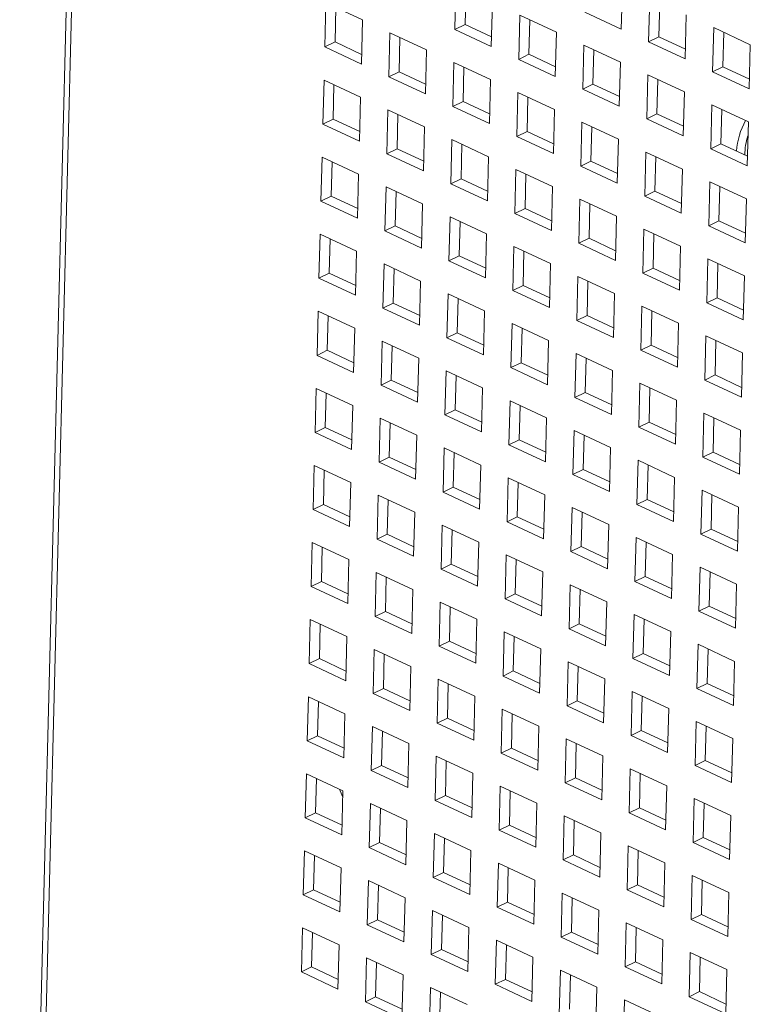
# Paper-space layout '3' of a CAD drawing. Header units: inches. Extents: x 1 to 109, y 1 to 85.
# Tile 5 of 107: x 5.36 to 7.79, y 15.25 to 18.53. Entities that reach past the tile are written whole.
import ezdxf

# ---------------------------------------------------------------- set-up
doc = ezdxf.new("R2010")
doc.units = ezdxf.units.IN
doc.header["$MEASUREMENT"] = 0

psp = doc.layouts.new('3')

# ---------------------------------------------------------------- linework, layer by layer
at = {"color": 8, "linetype": 'Continuous', "lineweight": 15, "ltscale": 5}
psp.add_line((5.7835, 29.1171), (5.3607, 12.4588), dxfattribs=at)
at = {"color": 7, "linetype": 'Continuous', "lineweight": 15, "ltscale": 5}
for p, q in [((5.3787, 12.4821), (5.8007, 29.1091)), ((6.8116, 18.6396), (6.8079, 18.4931)), ((7.3617, 18.4945), (7.3654, 18.641)), ((6.842, 18.5097), (6.8449, 18.6241)), ((6.3795, 18.5815), (6.3758, 18.435)), ((6.5011, 18.5248), (6.3795, 18.5815)), ((6.9295, 18.4364), (6.9333, 18.5829)), ((7.4566, 18.5985), (7.4529, 18.452)), ((7.487, 18.4687), (7.4899, 18.583)), ((6.4098, 18.4516), (6.4127, 18.566)), ((7.0245, 18.5404), (7.0207, 18.3939)), ((7.1461, 18.4838), (7.0245, 18.5404)), ((7.2401, 18.5512), (7.3617, 18.4945)), ((7.5745, 18.3953), (7.5782, 18.5418)), ((6.4974, 18.3783), (6.5011, 18.5248)), ((6.842, 18.5097), (6.8079, 18.4931)), ((6.9304, 18.4686), (6.842, 18.5097)), ((7.0548, 18.4106), (7.0577, 18.5249)), ((6.5923, 18.4823), (6.5886, 18.3358)), ((6.7139, 18.4257), (6.5923, 18.4823)), ((6.8079, 18.4931), (6.9295, 18.4364)), ((7.1424, 18.3373), (7.1461, 18.4838)), ((7.6694, 18.4994), (7.6657, 18.3528)), ((7.791, 18.4427), (7.6694, 18.4994)), ((7.6998, 18.3695), (7.7027, 18.4839)), ((6.4098, 18.4516), (6.3758, 18.435)), ((6.4982, 18.4105), (6.4098, 18.4516)), ((6.6227, 18.3525), (6.6256, 18.4669)), ((7.2373, 18.4413), (7.2336, 18.2948)), ((7.3589, 18.3846), (7.2373, 18.4413)), ((7.487, 18.4687), (7.4529, 18.452)), ((7.4529, 18.452), (7.5745, 18.3953)), ((7.5753, 18.4275), (7.487, 18.4687)), ((7.7873, 18.2962), (7.791, 18.4427)), ((6.3758, 18.435), (6.4974, 18.3783)), ((6.7102, 18.2792), (6.7139, 18.4257)), ((7.0548, 18.4106), (7.0207, 18.3939)), ((7.1432, 18.3694), (7.0548, 18.4106)), ((7.2676, 18.3114), (7.2705, 18.4258)), ((6.8051, 18.3832), (6.8014, 18.2367)), ((6.9268, 18.3265), (6.8051, 18.3832)), ((7.0207, 18.3939), (7.1424, 18.3373)), ((7.3552, 18.2381), (7.3589, 18.3846)), ((6.6227, 18.3525), (6.5886, 18.3358)), ((6.711, 18.3113), (6.6227, 18.3525)), ((6.8355, 18.2533), (6.8384, 18.3677)), ((7.4501, 18.3421), (7.4464, 18.1956)), ((7.5717, 18.2855), (7.4501, 18.3421)), ((7.6998, 18.3695), (7.6657, 18.3528)), ((7.6657, 18.3528), (7.7873, 18.2962)), ((7.7881, 18.3283), (7.6998, 18.3695)), ((6.373, 18.3251), (6.3693, 18.1786)), ((6.4946, 18.2684), (6.373, 18.3251)), ((6.4033, 18.1953), (6.4062, 18.3096)), ((6.5886, 18.3358), (6.7102, 18.2792)), ((6.923, 18.18), (6.9268, 18.3265)), ((7.2676, 18.3114), (7.2336, 18.2948)), ((7.356, 18.2703), (7.2676, 18.3114)), ((7.4804, 18.2123), (7.4834, 18.3266)), ((7.018, 18.284), (7.0142, 18.1375)), ((7.1396, 18.2274), (7.018, 18.284)), ((7.2336, 18.2948), (7.3552, 18.2381)), ((7.568, 18.139), (7.5717, 18.2855)), ((6.4909, 18.1219), (6.4946, 18.2684)), ((6.8355, 18.2533), (6.8014, 18.2367)), ((6.9238, 18.2122), (6.8355, 18.2533)), ((7.0483, 18.1542), (7.0512, 18.2685)), ((7.6629, 18.243), (7.6592, 18.0965)), ((7.7845, 18.1863), (7.6629, 18.243)), ((6.5858, 18.226), (6.5821, 18.0794)), ((6.7074, 18.1693), (6.5858, 18.226)), ((6.6161, 18.0961), (6.6191, 18.2105)), ((6.8014, 18.2367), (6.923, 18.18)), ((7.1359, 18.0809), (7.1396, 18.2274)), ((7.4804, 18.2123), (7.4464, 18.1956)), ((7.5688, 18.1711), (7.4804, 18.2123)), ((7.6933, 18.1131), (7.6962, 18.2275)), ((6.4033, 18.1953), (6.3693, 18.1786)), ((6.3693, 18.1786), (6.4909, 18.1219)), ((6.4917, 18.1541), (6.4033, 18.1953)), ((7.2308, 18.1849), (7.2271, 18.0384)), ((7.3524, 18.1282), (7.2308, 18.1849)), ((7.4464, 18.1956), (7.568, 18.139)), ((7.7808, 18.0398), (7.7845, 18.1863)), ((6.7037, 18.0228), (6.7074, 18.1693)), ((7.0483, 18.1542), (7.0142, 18.1375)), ((7.1367, 18.113), (7.0483, 18.1542)), ((7.2611, 18.055), (7.264, 18.1694)), ((6.7986, 18.1268), (6.7949, 17.9803)), ((6.9202, 18.0701), (6.7986, 18.1268)), ((6.829, 17.997), (6.8319, 18.1113)), ((7.0142, 18.1375), (7.1359, 18.0809)), ((7.3487, 17.9817), (7.3524, 18.1282)), ((7.6933, 18.1131), (7.6592, 18.0965)), ((7.7816, 18.0719), (7.6933, 18.1131)), ((6.6161, 18.0961), (6.5821, 18.0794)), ((6.5821, 18.0794), (6.7037, 18.0228)), ((6.7045, 18.0549), (6.6161, 18.0961)), ((7.4436, 18.0857), (7.4399, 17.9392)), ((7.5652, 18.0291), (7.4436, 18.0857)), ((7.6592, 18.0965), (7.7808, 18.0398)), ((6.3665, 18.0687), (6.3628, 17.9222)), ((6.4881, 18.0121), (6.3665, 18.0687)), ((6.3968, 17.9389), (6.3997, 18.0532)), ((6.9165, 17.9236), (6.9202, 18.0701)), ((7.2611, 18.055), (7.2271, 18.0384)), ((7.3495, 18.0139), (7.2611, 18.055)), ((7.4739, 17.9559), (7.4768, 18.0702)), ((7.0115, 18.0277), (7.0077, 17.8811)), ((7.1331, 17.971), (7.0115, 18.0277)), ((7.0418, 17.8978), (7.0447, 18.0122)), ((7.2271, 18.0384), (7.3487, 17.9817)), ((7.5615, 17.8826), (7.5652, 18.0291)), ((6.4844, 17.8656), (6.4881, 18.0121)), ((6.829, 17.997), (6.7949, 17.9803)), ((6.7949, 17.9803), (6.9165, 17.9236)), ((6.9173, 17.9558), (6.829, 17.997)), ((7.6564, 17.9866), (7.6527, 17.8401)), ((7.778, 17.9299), (7.6564, 17.9866)), ((6.5793, 17.9696), (6.5756, 17.8231)), ((6.7009, 17.9129), (6.5793, 17.9696)), ((6.6096, 17.8397), (6.6125, 17.9541)), ((7.1293, 17.8245), (7.1331, 17.971)), ((7.4739, 17.9559), (7.4399, 17.9392)), ((7.5623, 17.9147), (7.4739, 17.9559)), ((7.6868, 17.8567), (7.6897, 17.9711)), ((6.3968, 17.9389), (6.3628, 17.9222)), ((6.3628, 17.9222), (6.4844, 17.8656)), ((6.4852, 17.8977), (6.3968, 17.9389)), ((7.2243, 17.9285), (7.2206, 17.782)), ((7.3459, 17.8718), (7.2243, 17.9285)), ((7.4399, 17.9392), (7.5615, 17.8826)), ((7.7743, 17.7834), (7.778, 17.9299)), ((6.6972, 17.7664), (6.7009, 17.9129)), ((7.0418, 17.8978), (7.0077, 17.8811)), ((7.1302, 17.8566), (7.0418, 17.8978)), ((7.2546, 17.7986), (7.2575, 17.913)), ((6.7921, 17.8704), (6.7884, 17.7239)), ((6.9137, 17.8138), (6.7921, 17.8704)), ((6.8225, 17.7406), (6.8254, 17.8549)), ((7.0077, 17.8811), (7.1293, 17.8245)), ((7.3422, 17.7253), (7.3459, 17.8718)), ((7.6868, 17.8567), (7.6527, 17.8401)), ((7.7751, 17.8156), (7.6868, 17.8567)), ((6.6096, 17.8397), (6.5756, 17.8231)), ((6.5756, 17.8231), (6.6972, 17.7664)), ((6.698, 17.7985), (6.6096, 17.8397)), ((7.4371, 17.8293), (7.4334, 17.6828)), ((7.5587, 17.7727), (7.4371, 17.8293)), ((7.6527, 17.8401), (7.7743, 17.7834)), ((6.36, 17.8123), (6.3563, 17.6658)), ((6.4816, 17.7557), (6.36, 17.8123)), ((6.3903, 17.6825), (6.3932, 17.7968)), ((6.91, 17.6673), (6.9137, 17.8138)), ((7.2546, 17.7986), (7.2206, 17.782)), ((7.343, 17.7575), (7.2546, 17.7986)), ((7.4674, 17.6995), (7.4703, 17.8139)), ((6.4779, 17.6092), (6.4816, 17.7557)), ((7.0049, 17.7713), (7.0012, 17.6248)), ((7.1266, 17.7146), (7.0049, 17.7713)), ((7.0353, 17.6414), (7.0382, 17.7558)), ((7.2206, 17.782), (7.3422, 17.7253)), ((7.555, 17.6262), (7.5587, 17.7727)), ((6.8225, 17.7406), (6.7884, 17.7239)), ((6.7884, 17.7239), (6.91, 17.6673)), ((6.9108, 17.6994), (6.8225, 17.7406)), ((7.6499, 17.7302), (7.6462, 17.5837)), ((7.7715, 17.6735), (7.6499, 17.7302)), ((6.5728, 17.7132), (6.5691, 17.5667)), ((6.6944, 17.6565), (6.5728, 17.7132)), ((6.6031, 17.5833), (6.606, 17.6977)), ((7.1228, 17.5681), (7.1266, 17.7146)), ((7.4674, 17.6995), (7.4334, 17.6828)), ((7.5558, 17.6583), (7.4674, 17.6995)), ((7.6803, 17.6003), (7.6832, 17.7147)), ((6.3903, 17.6825), (6.3563, 17.6658)), ((6.3563, 17.6658), (6.4779, 17.6092)), ((6.4787, 17.6413), (6.3903, 17.6825)), ((6.6907, 17.51), (6.6944, 17.6565)), ((7.2178, 17.6721), (7.214, 17.5256)), ((7.3394, 17.6155), (7.2178, 17.6721)), ((7.2481, 17.5423), (7.251, 17.6566)), ((7.4334, 17.6828), (7.555, 17.6262)), ((7.7678, 17.527), (7.7715, 17.6735)), ((7.0353, 17.6414), (7.0012, 17.6248)), ((7.0012, 17.6248), (7.1228, 17.5681)), ((7.1237, 17.6002), (7.0353, 17.6414)), ((6.7856, 17.614), (6.7819, 17.4675)), ((6.9072, 17.5574), (6.7856, 17.614)), ((6.816, 17.4842), (6.8189, 17.5985)), ((7.3357, 17.4689), (7.3394, 17.6155)), ((7.6803, 17.6003), (7.6462, 17.5837)), ((7.7686, 17.5592), (7.6803, 17.6003)), ((6.3535, 17.5559), (6.3497, 17.4094)), ((6.4751, 17.4993), (6.3535, 17.5559)), ((6.6031, 17.5833), (6.5691, 17.5667)), ((6.5691, 17.5667), (6.6907, 17.51)), ((6.6915, 17.5422), (6.6031, 17.5833)), ((6.9035, 17.4109), (6.9072, 17.5574)), ((7.4306, 17.573), (7.4269, 17.4265)), ((7.5522, 17.5163), (7.4306, 17.573)), ((7.4609, 17.4431), (7.4638, 17.5575)), ((7.6462, 17.5837), (7.7678, 17.527)), ((6.3838, 17.4261), (6.3867, 17.5405)), ((7.2481, 17.5423), (7.214, 17.5256)), ((7.214, 17.5256), (7.3357, 17.4689)), ((7.3365, 17.5011), (7.2481, 17.5423)), ((6.4714, 17.3528), (6.4751, 17.4993)), ((6.9984, 17.5149), (6.9947, 17.3684)), ((7.12, 17.4582), (6.9984, 17.5149)), ((7.0288, 17.385), (7.0317, 17.4994)), ((7.5485, 17.3698), (7.5522, 17.5163)), ((6.5663, 17.4568), (6.5626, 17.3103)), ((6.6879, 17.4001), (6.5663, 17.4568)), ((6.816, 17.4842), (6.7819, 17.4675)), ((6.7819, 17.4675), (6.9035, 17.4109)), ((6.9043, 17.443), (6.816, 17.4842)), ((7.1163, 17.3117), (7.12, 17.4582)), ((7.6434, 17.4738), (7.6397, 17.3273)), ((7.765, 17.4172), (7.6434, 17.4738)), ((7.6737, 17.344), (7.6766, 17.4583)), ((6.3838, 17.4261), (6.3497, 17.4094)), ((6.4722, 17.3849), (6.3838, 17.4261)), ((6.5966, 17.3269), (6.5995, 17.4413)), ((7.4609, 17.4431), (7.4269, 17.4265)), ((7.4269, 17.4265), (7.5485, 17.3698)), ((7.5493, 17.4019), (7.4609, 17.4431)), ((6.3497, 17.4094), (6.4714, 17.3528)), ((6.6842, 17.2536), (6.6879, 17.4001)), ((7.2113, 17.4157), (7.2075, 17.2692)), ((7.3329, 17.3591), (7.2113, 17.4157)), ((7.2416, 17.2859), (7.2445, 17.4002)), ((7.7613, 17.2706), (7.765, 17.4172)), ((6.7791, 17.3576), (6.7754, 17.2111)), ((6.9007, 17.301), (6.7791, 17.3576)), ((7.0288, 17.385), (6.9947, 17.3684)), ((6.9947, 17.3684), (7.1163, 17.3117)), ((7.1171, 17.3439), (7.0288, 17.385)), ((7.3292, 17.2126), (7.3329, 17.3591)), ((6.5966, 17.3269), (6.5626, 17.3103)), ((6.685, 17.2858), (6.5966, 17.3269)), ((6.8094, 17.2278), (6.8124, 17.3422)), ((7.6737, 17.344), (7.6397, 17.3273)), ((7.6397, 17.3273), (7.7613, 17.2706)), ((7.7621, 17.3028), (7.6737, 17.344)), ((6.347, 17.2996), (6.3432, 17.1531)), ((6.4686, 17.2429), (6.347, 17.2996)), ((6.5626, 17.3103), (6.6842, 17.2536)), ((6.897, 17.1545), (6.9007, 17.301)), ((7.4241, 17.3166), (7.4204, 17.1701)), ((7.5457, 17.2599), (7.4241, 17.3166)), ((7.4544, 17.1867), (7.4573, 17.3011)), ((6.3773, 17.1697), (6.3802, 17.2841)), ((7.2416, 17.2859), (7.2075, 17.2692)), ((7.2075, 17.2692), (7.3292, 17.2126)), ((7.33, 17.2447), (7.2416, 17.2859)), ((7.542, 17.1134), (7.5457, 17.2599)), ((6.4649, 17.0964), (6.4686, 17.2429)), ((6.8094, 17.2278), (6.7754, 17.2111)), ((6.8978, 17.1866), (6.8094, 17.2278)), ((6.9919, 17.2585), (6.9882, 17.112)), ((7.1135, 17.2018), (6.9919, 17.2585)), ((7.0223, 17.1286), (7.0252, 17.243)), ((6.5598, 17.2004), (6.5561, 17.0539)), ((6.6814, 17.1438), (6.5598, 17.2004)), ((6.7754, 17.2111), (6.897, 17.1545)), ((7.1098, 17.0553), (7.1135, 17.2018)), ((7.6369, 17.2174), (7.6332, 17.0709)), ((7.7585, 17.1608), (7.6369, 17.2174)), ((7.6672, 17.0876), (7.6701, 17.2019)), ((6.3773, 17.1697), (6.3432, 17.1531)), ((6.4657, 17.1285), (6.3773, 17.1697)), ((6.5901, 17.0706), (6.593, 17.1849)), ((7.4544, 17.1867), (7.4204, 17.1701)), ((7.4204, 17.1701), (7.542, 17.1134)), ((7.5428, 17.1456), (7.4544, 17.1867)), ((7.7548, 17.0143), (7.7585, 17.1608)), ((6.3432, 17.1531), (6.4649, 17.0964)), ((6.6777, 16.9972), (6.6814, 17.1438)), ((7.0223, 17.1286), (6.9882, 17.112)), ((7.1106, 17.0875), (7.0223, 17.1286)), ((7.2048, 17.1593), (7.201, 17.0128)), ((7.3264, 17.1027), (7.2048, 17.1593)), ((7.2351, 17.0295), (7.238, 17.1439)), ((6.7726, 17.1013), (6.7689, 16.9548)), ((6.8942, 17.0446), (6.7726, 17.1013)), ((6.9882, 17.112), (7.1098, 17.0553)), ((7.3226, 16.9562), (7.3264, 17.1027)), ((6.5901, 17.0706), (6.5561, 17.0539)), ((6.6785, 17.0294), (6.5901, 17.0706)), ((6.8029, 16.9714), (6.8058, 17.0858)), ((7.6672, 17.0876), (7.6332, 17.0709)), ((7.6332, 17.0709), (7.7548, 17.0143)), ((7.7556, 17.0464), (7.6672, 17.0876)), ((6.3405, 17.0432), (6.3367, 16.8967)), ((6.4621, 16.9865), (6.3405, 17.0432)), ((6.5561, 17.0539), (6.6777, 16.9972)), ((6.8905, 16.8981), (6.8942, 17.0446)), ((7.4176, 17.0602), (7.4139, 16.9137)), ((7.5392, 17.0035), (7.4176, 17.0602)), ((7.4479, 16.9303), (7.4508, 17.0447)), ((6.3708, 16.9133), (6.3737, 17.0277)), ((6.9854, 17.0021), (6.9817, 16.8556)), ((7.107, 16.9454), (6.9854, 17.0021)), ((7.2351, 17.0295), (7.201, 17.0128)), ((7.201, 17.0128), (7.3226, 16.9562)), ((7.3235, 16.9883), (7.2351, 17.0295)), ((7.5355, 16.857), (7.5392, 17.0035)), ((6.4583, 16.84), (6.4621, 16.9865)), ((6.8029, 16.9714), (6.7689, 16.9548)), ((6.8913, 16.9302), (6.8029, 16.9714)), ((7.0158, 16.8723), (7.0187, 16.9866)), ((6.5533, 16.944), (6.5496, 16.7975)), ((6.6749, 16.8874), (6.5533, 16.944)), ((6.7689, 16.9548), (6.8905, 16.8981)), ((7.1033, 16.7989), (7.107, 16.9454)), ((7.6304, 16.961), (7.6267, 16.8145)), ((7.752, 16.9044), (7.6304, 16.961)), ((7.6607, 16.8312), (7.6636, 16.9455)), ((6.3708, 16.9133), (6.3367, 16.8967)), ((6.4592, 16.8722), (6.3708, 16.9133)), ((6.5836, 16.8142), (6.5865, 16.9285)), ((7.1982, 16.903), (7.1945, 16.7564)), ((7.3199, 16.8463), (7.1982, 16.903)), ((7.4479, 16.9303), (7.4139, 16.9137)), ((7.4139, 16.9137), (7.5355, 16.857)), ((7.5363, 16.8892), (7.4479, 16.9303)), ((7.7483, 16.7579), (7.752, 16.9044)), ((6.3367, 16.8967), (6.4583, 16.84)), ((6.6712, 16.7409), (6.6749, 16.8874)), ((7.0158, 16.8723), (6.9817, 16.8556)), ((7.1041, 16.8311), (7.0158, 16.8723)), ((7.2286, 16.7731), (7.2315, 16.8875)), ((6.7661, 16.8449), (6.7624, 16.6984)), ((6.8877, 16.7882), (6.7661, 16.8449)), ((6.9817, 16.8556), (7.1033, 16.7989)), ((7.3161, 16.6998), (7.3199, 16.8463)), ((6.5836, 16.8142), (6.5496, 16.7975)), ((6.672, 16.773), (6.5836, 16.8142)), ((6.7964, 16.715), (6.7993, 16.8294)), ((7.4111, 16.8038), (7.4073, 16.6573)), ((7.5327, 16.7471), (7.4111, 16.8038)), ((7.6607, 16.8312), (7.6267, 16.8145)), ((7.6267, 16.8145), (7.7483, 16.7579)), ((7.7491, 16.79), (7.6607, 16.8312)), ((6.3339, 16.7868), (6.3302, 16.6403)), ((6.4556, 16.7301), (6.3339, 16.7868)), ((6.3643, 16.6569), (6.3672, 16.7713)), ((6.5496, 16.7975), (6.6712, 16.7409)), ((6.884, 16.6417), (6.8877, 16.7882)), ((7.2286, 16.7731), (7.1945, 16.7564)), ((7.317, 16.7319), (7.2286, 16.7731)), ((7.4414, 16.674), (7.4443, 16.7883)), ((6.9789, 16.7457), (6.9752, 16.5992)), ((7.1005, 16.6891), (6.9789, 16.7457)), ((7.1945, 16.7564), (7.3161, 16.6998)), ((7.529, 16.6006), (7.5327, 16.7471)), ((6.4518, 16.5836), (6.4556, 16.7301)), ((6.7964, 16.715), (6.7624, 16.6984)), ((6.8848, 16.6739), (6.7964, 16.715)), ((7.0093, 16.6159), (7.0122, 16.7302)), ((7.6239, 16.7047), (7.6202, 16.5581)), ((7.7455, 16.648), (7.6239, 16.7047)), ((6.5468, 16.6876), (6.543, 16.5411)), ((6.6684, 16.631), (6.5468, 16.6876)), ((6.5771, 16.5578), (6.58, 16.6722)), ((6.7624, 16.6984), (6.884, 16.6417)), ((7.0968, 16.5426), (7.1005, 16.6891)), ((7.4414, 16.674), (7.4073, 16.6573)), ((7.5298, 16.6328), (7.4414, 16.674)), ((7.6542, 16.5748), (7.6571, 16.6892)), ((6.3643, 16.6569), (6.3302, 16.6403)), ((6.3302, 16.6403), (6.4518, 16.5836)), ((6.4527, 16.6158), (6.3643, 16.6569)), ((7.1917, 16.6466), (7.188, 16.5001)), ((7.3134, 16.5899), (7.1917, 16.6466)), ((7.4073, 16.6573), (7.529, 16.6006)), ((7.7418, 16.5015), (7.7455, 16.648)), ((6.6647, 16.4845), (6.6684, 16.631)), ((7.0093, 16.6159), (6.9752, 16.5992)), ((7.0976, 16.5747), (7.0093, 16.6159)), ((7.2221, 16.5167), (7.225, 16.6311)), ((6.7596, 16.5885), (6.7559, 16.442)), ((6.8812, 16.5318), (6.7596, 16.5885)), ((6.7899, 16.4586), (6.7928, 16.573)), ((6.9752, 16.5992), (7.0968, 16.5426)), ((7.3096, 16.4434), (7.3134, 16.5899)), ((7.6542, 16.5748), (7.6202, 16.5581)), ((7.7426, 16.5336), (7.6542, 16.5748)), ((6.5771, 16.5578), (6.543, 16.5411)), ((6.543, 16.5411), (6.6647, 16.4845)), ((6.6655, 16.5166), (6.5771, 16.5578)), ((7.4046, 16.5474), (7.4008, 16.4009)), ((7.5262, 16.4908), (7.4046, 16.5474)), ((7.6202, 16.5581), (7.7418, 16.5015)), ((6.3274, 16.5304), (6.3237, 16.3839)), ((6.4491, 16.4737), (6.3274, 16.5304)), ((6.3578, 16.4006), (6.3607, 16.5149)), ((6.8775, 16.3853), (6.8812, 16.5318)), ((7.2221, 16.5167), (7.188, 16.5001)), ((7.3104, 16.4755), (7.2221, 16.5167)), ((7.4349, 16.4176), (7.4378, 16.5319)), ((6.4453, 16.3272), (6.4491, 16.4737)), ((6.9724, 16.4893), (6.9687, 16.3428)), ((7.094, 16.4327), (6.9724, 16.4893)), ((7.0027, 16.3595), (7.0057, 16.4738)), ((7.188, 16.5001), (7.3096, 16.4434)), ((7.5225, 16.3443), (7.5262, 16.4908)), ((6.7899, 16.4586), (6.7559, 16.442)), ((6.7559, 16.442), (6.8775, 16.3853)), ((6.8783, 16.4175), (6.7899, 16.4586)), ((7.6174, 16.4483), (7.6137, 16.3018)), ((7.739, 16.3916), (7.6174, 16.4483)), ((6.5403, 16.4313), (6.5365, 16.2847)), ((6.6619, 16.3746), (6.5403, 16.4313)), ((6.5706, 16.3014), (6.5735, 16.4158)), ((7.0903, 16.2862), (7.094, 16.4327)), ((7.4349, 16.4176), (7.4008, 16.4009)), ((7.5233, 16.3764), (7.4349, 16.4176)), ((7.6477, 16.3184), (7.6506, 16.4328)), ((6.3578, 16.4006), (6.3237, 16.3839)), ((6.3237, 16.3839), (6.4453, 16.3272)), ((6.4461, 16.3594), (6.3578, 16.4006)), ((7.1852, 16.3902), (7.1815, 16.2437)), ((7.3068, 16.3335), (7.1852, 16.3902)), ((7.2156, 16.2603), (7.2185, 16.3747)), ((7.4008, 16.4009), (7.5225, 16.3443)), ((7.7353, 16.2451), (7.739, 16.3916)), ((6.6582, 16.2281), (6.6619, 16.3746)), ((7.0027, 16.3595), (6.9687, 16.3428)), ((6.9687, 16.3428), (7.0903, 16.2862)), ((7.0911, 16.3183), (7.0027, 16.3595)), ((6.7531, 16.3321), (6.7494, 16.1856)), ((6.8747, 16.2754), (6.7531, 16.3321)), ((6.7834, 16.2023), (6.7863, 16.3166)), ((7.3031, 16.187), (7.3068, 16.3335)), ((7.6477, 16.3184), (7.6137, 16.3018)), ((7.7361, 16.2772), (7.6477, 16.3184)), ((6.5706, 16.3014), (6.5365, 16.2847)), ((6.5365, 16.2847), (6.6582, 16.2281)), ((6.659, 16.2602), (6.5706, 16.3014)), ((7.3981, 16.291), (7.3943, 16.1445)), ((7.5197, 16.2344), (7.3981, 16.291)), ((7.6137, 16.3018), (7.7353, 16.2451)), ((6.3209, 16.274), (6.3172, 16.1275)), ((6.4425, 16.2174), (6.3209, 16.274)), ((6.3513, 16.1442), (6.3542, 16.2585)), ((6.871, 16.1289), (6.8747, 16.2754)), ((7.2156, 16.2603), (7.1815, 16.2437)), ((7.3039, 16.2192), (7.2156, 16.2603)), ((7.4284, 16.1612), (7.4313, 16.2755)), ((6.4388, 16.0709), (6.4425, 16.2174)), ((6.9659, 16.2329), (6.9622, 16.0864)), ((7.0875, 16.1763), (6.9659, 16.2329)), ((6.9962, 16.1031), (6.9991, 16.2175)), ((7.1815, 16.2437), (7.3031, 16.187)), ((7.5159, 16.0879), (7.5197, 16.2344)), ((6.7834, 16.2023), (6.7494, 16.1856)), ((6.7494, 16.1856), (6.871, 16.1289)), ((6.8718, 16.1611), (6.7834, 16.2023)), ((7.6109, 16.1919), (7.6072, 16.0454)), ((7.7325, 16.1352), (7.6109, 16.1919)), ((6.5338, 16.1749), (6.53, 16.0284)), ((6.6554, 16.1182), (6.5338, 16.1749)), ((6.5641, 16.045), (6.567, 16.1594)), ((7.0838, 16.0298), (7.0875, 16.1763)), ((7.4284, 16.1612), (7.3943, 16.1445)), ((7.5168, 16.12), (7.4284, 16.1612)), ((7.6412, 16.062), (7.6441, 16.1764)), ((6.3513, 16.1442), (6.3172, 16.1275)), ((6.3172, 16.1275), (6.4388, 16.0709)), ((6.4396, 16.103), (6.3513, 16.1442)), ((6.6516, 15.9717), (6.6554, 16.1182)), ((7.1787, 16.1338), (7.175, 15.9873)), ((7.3003, 16.0771), (7.1787, 16.1338)), ((7.2091, 16.0039), (7.212, 16.1183)), ((7.3943, 16.1445), (7.5159, 16.0879)), ((7.7288, 15.9887), (7.7325, 16.1352)), ((6.9962, 16.1031), (6.9622, 16.0864)), ((6.9622, 16.0864), (7.0838, 16.0298)), ((7.0846, 16.0619), (6.9962, 16.1031)), ((6.7466, 16.0757), (6.7429, 15.9292)), ((6.8682, 16.0191), (6.7466, 16.0757)), ((6.7769, 15.9459), (6.7798, 16.0602)), ((7.2966, 15.9306), (7.3003, 16.0771)), ((7.6412, 16.062), (7.6072, 16.0454)), ((7.7296, 16.0209), (7.6412, 16.062)), ((6.3144, 16.0176), (6.3107, 15.8711)), ((6.436, 15.961), (6.3144, 16.0176)), ((6.5641, 16.045), (6.53, 16.0284)), ((6.53, 16.0284), (6.6516, 15.9717)), ((6.6525, 16.0038), (6.5641, 16.045)), ((6.8645, 15.8725), (6.8682, 16.0191)), ((7.3915, 16.0346), (7.3878, 15.8881)), ((7.5132, 15.978), (7.3915, 16.0346)), ((7.4219, 15.9048), (7.4248, 16.0192)), ((7.6072, 16.0454), (7.7288, 15.9887)), ((6.3448, 15.8878), (6.3477, 16.0021)), ((7.2091, 16.0039), (7.175, 15.9873)), ((7.175, 15.9873), (7.2966, 15.9306)), ((7.2974, 15.9628), (7.2091, 16.0039)), ((6.4323, 15.8145), (6.436, 15.961)), ((6.9594, 15.9766), (6.9557, 15.8301)), ((7.081, 15.9199), (6.9594, 15.9766)), ((6.9897, 15.8467), (6.9926, 15.9611)), ((7.5094, 15.8315), (7.5132, 15.978)), ((6.5272, 15.9185), (6.5235, 15.772)), ((6.6489, 15.8618), (6.5272, 15.9185)), ((6.7769, 15.9459), (6.7429, 15.9292)), ((6.7429, 15.9292), (6.8645, 15.8725)), ((6.8653, 15.9047), (6.7769, 15.9459)), ((7.0773, 15.7734), (7.081, 15.9199)), ((7.6044, 15.9355), (7.6006, 15.789)), ((7.726, 15.8788), (7.6044, 15.9355)), ((7.6347, 15.8056), (7.6376, 15.92)), ((6.3448, 15.8878), (6.3107, 15.8711)), ((6.4331, 15.8466), (6.3448, 15.8878)), ((6.5576, 15.7886), (6.5605, 15.903)), ((7.4219, 15.9048), (7.3878, 15.8881)), ((7.3878, 15.8881), (7.5094, 15.8315)), ((7.5103, 15.8636), (7.4219, 15.9048)), ((6.3107, 15.8711), (6.4323, 15.8145)), ((6.6451, 15.7153), (6.6489, 15.8618)), ((7.1722, 15.8774), (7.1685, 15.7309)), ((7.2938, 15.8208), (7.1722, 15.8774)), ((7.2026, 15.7476), (7.2055, 15.8619)), ((7.7223, 15.7323), (7.726, 15.8788)), ((6.7401, 15.8193), (6.7363, 15.6728)), ((6.8617, 15.7627), (6.7401, 15.8193)), ((6.9897, 15.8467), (6.9557, 15.8301)), ((6.9557, 15.8301), (7.0773, 15.7734)), ((7.0781, 15.8055), (6.9897, 15.8467)), ((7.2901, 15.6742), (7.2938, 15.8208)), ((6.5576, 15.7886), (6.5235, 15.772)), ((6.646, 15.7475), (6.5576, 15.7886)), ((6.7704, 15.6895), (6.7733, 15.8038)), ((7.6347, 15.8056), (7.6006, 15.789)), ((7.6006, 15.789), (7.7223, 15.7323)), ((7.7231, 15.7645), (7.6347, 15.8056)), ((6.3079, 15.7612), (6.3042, 15.6147)), ((6.4295, 15.7046), (6.3079, 15.7612)), ((6.5235, 15.772), (6.6451, 15.7153)), ((6.858, 15.6162), (6.8617, 15.7627)), ((7.385, 15.7783), (7.3813, 15.6318)), ((7.5066, 15.7216), (7.385, 15.7783)), ((7.4154, 15.6484), (7.4183, 15.7628)), ((6.3383, 15.6314), (6.3412, 15.7458)), ((6.9529, 15.7202), (6.9492, 15.5737)), ((7.0745, 15.6635), (6.9529, 15.7202)), ((7.2026, 15.7476), (7.1685, 15.7309)), ((7.1685, 15.7309), (7.2901, 15.6742)), ((7.2909, 15.7064), (7.2026, 15.7476)), ((7.5029, 15.5751), (7.5066, 15.7216)), ((6.4258, 15.5581), (6.4295, 15.7046)), ((6.7704, 15.6895), (6.7363, 15.6728)), ((6.8588, 15.6483), (6.7704, 15.6895)), ((6.9832, 15.5903), (6.9861, 15.7047)), ((6.5207, 15.6621), (6.517, 15.5156)), ((6.6424, 15.6054), (6.5207, 15.6621)), ((6.7363, 15.6728), (6.858, 15.6162)), ((7.0708, 15.517), (7.0745, 15.6635)), ((7.5979, 15.6791), (7.5941, 15.5326)), ((7.7195, 15.6224), (7.5979, 15.6791)), ((7.6282, 15.5493), (7.6311, 15.6636)), ((6.3383, 15.6314), (6.3042, 15.6147)), ((6.4266, 15.5902), (6.3383, 15.6314)), ((6.5511, 15.5322), (6.554, 15.6466)), ((7.4154, 15.6484), (7.3813, 15.6318)), ((7.3813, 15.6318), (7.5029, 15.5751)), ((7.5037, 15.6072), (7.4154, 15.6484)), ((7.7158, 15.4759), (7.7195, 15.6224)), ((6.3042, 15.6147), (6.4258, 15.5581)), ((6.6386, 15.4589), (6.6424, 15.6054)), ((6.9832, 15.5903), (6.9492, 15.5737)), ((7.0716, 15.5492), (6.9832, 15.5903)), ((7.1657, 15.621), (7.162, 15.4745)), ((7.2873, 15.5644), (7.1657, 15.621)), ((7.196, 15.4912), (7.199, 15.6055)), ((6.7336, 15.5629), (6.7298, 15.4164)), ((6.8552, 15.5063), (6.7336, 15.5629)), ((6.9492, 15.5737), (7.0708, 15.517)), ((7.2836, 15.4179), (7.2873, 15.5644)), ((6.5511, 15.5322), (6.517, 15.5156)), ((6.6395, 15.4911), (6.5511, 15.5322)), ((6.7639, 15.4331), (6.7668, 15.5475)), ((7.6282, 15.5493), (7.5941, 15.5326)), ((7.5941, 15.5326), (7.7158, 15.4759)), ((7.7166, 15.5081), (7.6282, 15.5493)), ((6.3014, 15.5049), (6.2977, 15.3584)), ((6.423, 15.4482), (6.3014, 15.5049)), ((6.517, 15.5156), (6.6386, 15.4589)), ((6.8515, 15.3598), (6.8552, 15.5063)), ((7.196, 15.4912), (7.162, 15.4745)), ((7.2844, 15.45), (7.196, 15.4912)), ((7.3785, 15.5219), (7.3748, 15.3754)), ((7.5001, 15.4652), (7.3785, 15.5219)), ((7.4089, 15.392), (7.4118, 15.5064)), ((6.3318, 15.375), (6.3347, 15.4894)), ((6.9464, 15.4638), (6.9427, 15.3173)), ((7.068, 15.4071), (6.9464, 15.4638)), ((7.162, 15.4745), (7.2836, 15.4179)), ((7.4964, 15.3187), (7.5001, 15.4652)), ((6.4193, 15.3017), (6.423, 15.4482)), ((6.7639, 15.4331), (6.7298, 15.4164)), ((6.8523, 15.3919), (6.7639, 15.4331)), ((6.9767, 15.3339), (6.9796, 15.4483)), ((6.5142, 15.4057), (6.5105, 15.2592)), ((6.6358, 15.349), (6.5142, 15.4057)), ((6.7298, 15.4164), (6.8515, 15.3598)), ((7.0643, 15.2606), (7.068, 15.4071)), ((7.5914, 15.4227), (7.5876, 15.2762)), ((7.713, 15.3661), (7.5914, 15.4227)), ((7.6217, 15.2929), (7.6246, 15.4072)), ((6.3318, 15.375), (6.2977, 15.3584)), ((6.4201, 15.3338), (6.3318, 15.375)), ((6.5446, 15.2759), (6.5475, 15.3902)), ((7.1592, 15.3646), (7.1555, 15.2181)), ((7.2808, 15.308), (7.1592, 15.3646)), ((7.4089, 15.392), (7.3748, 15.3754)), ((7.3748, 15.3754), (7.4964, 15.3187)), ((7.4972, 15.3509), (7.4089, 15.392)), ((7.7092, 15.2196), (7.713, 15.3661)), ((6.2977, 15.3584), (6.4193, 15.3017)), ((6.6321, 15.2025), (6.6358, 15.349)), ((6.9767, 15.3339), (6.9427, 15.3173)), ((7.0651, 15.2928), (6.9767, 15.3339)), ((7.1895, 15.2348), (7.1924, 15.3492)), ((6.7271, 15.3066), (6.7233, 15.16)), ((6.8487, 15.2499), (6.7271, 15.3066)), ((6.9427, 15.3173), (7.0643, 15.2606)), ((7.2771, 15.1615), (7.2808, 15.308)), ((6.5446, 15.2759), (6.5105, 15.2592)), ((6.6329, 15.2347), (6.5446, 15.2759)), ((6.7574, 15.1767), (6.7603, 15.2911)), ((7.372, 15.2655), (7.3683, 15.119)), ((7.4936, 15.2088), (7.372, 15.2655)), ((7.6217, 15.2929), (7.5876, 15.2762)), ((7.5876, 15.2762), (7.7092, 15.2196)), ((7.7101, 15.2517), (7.6217, 15.2929)), ((6.5105, 15.2592), (6.6321, 15.2025))]:
    psp.add_line(p, q, dxfattribs=at)
at = {"color": 7, "linetype": 'Continuous', "lineweight": 15, "ltscale": 5, "flags": 128}
psp.add_lwpolyline([(6.4355, 15.9395), (6.4322, 15.9479), (6.4243, 15.9664)], dxfattribs=at)
at = {"color": 8, "linetype": 'Continuous', "lineweight": 15, "ltscale": 25}
for centre, radius, start, end in [((7.9781, 18.0752), 0.233, 150.3543, 176.6589), ((7.9518, 18.0807), 0.1785, 160.7039, 181.5867)]:
    psp.add_arc(centre, radius, start, end, dxfattribs=at)

doc.saveas('drawing.dxf')
